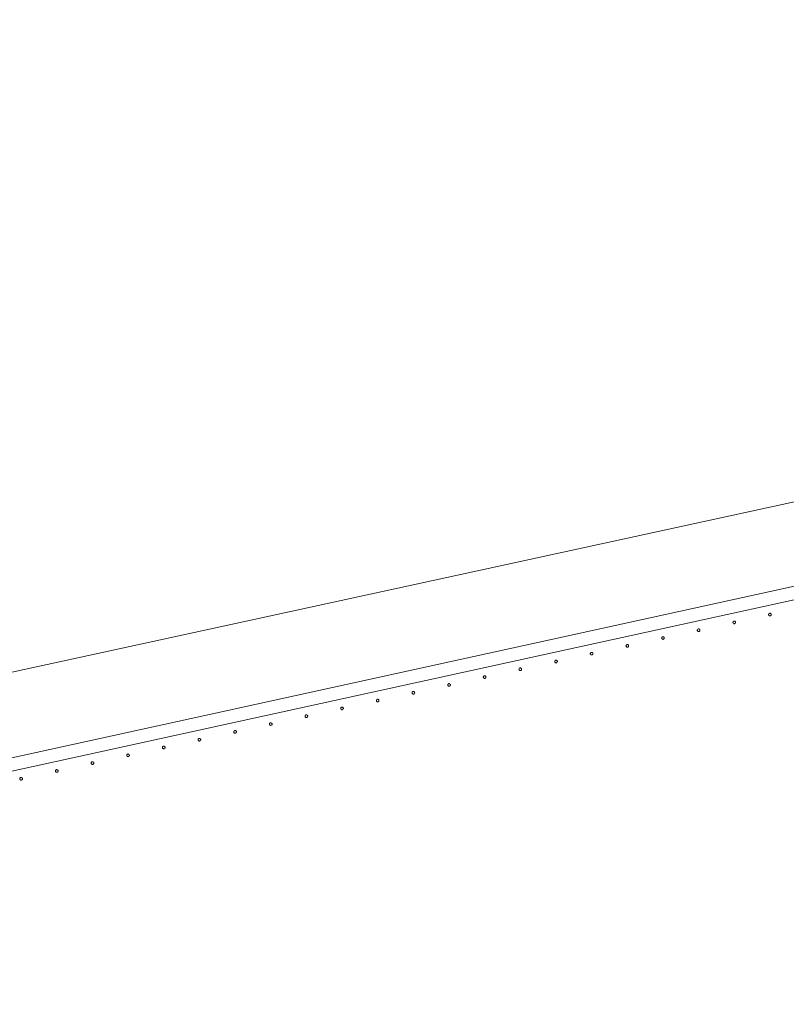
# Model space of a CAD drawing. Header units: millimetres. Extents: x -2624 to 101766, y -16 to 109490.
# Tile 65 of 151: x 34945 to 36100, y 78784 to 80267. Entities that reach past the tile are written whole.
import ezdxf

# ---------------------------------------------------------------- set-up
doc = ezdxf.new("R2010")
doc.units = ezdxf.units.MM
doc.header["$MEASUREMENT"] = 0
doc.layers.add('L1', color=7, linetype='Continuous')
doc.layers.add('VRD _ Clôture.VRD', color=7, linetype='Continuous')

# ---------------------------------------------------------------- blocks, each defined once
blk = doc.blocks.new('Élément de coupe_168')
at = {"layer": 'VRD _ Clôture.VRD', "color": 7, "linetype": 'Continuous', "lineweight": 15}
for p, q in [((34371.3, 79032.2), (37177.9, 79647.5)), ((34375.6, 79012.7), (37182.2, 79627.9))]:
    blk.add_line(p, q, dxfattribs=at)
blk = doc.blocks.new('Élément de coupe_338')
at = {"layer": 'VRD _ Clôture.VRD', "color": 7, "linetype": 'Continuous', "lineweight": 15}
for p, q in [((34945.7, 79124.3), (34945.6, 79124)), ((34945.6, 79124), (34945.6, 79123.7)), ((34945.6, 79123.7), (34945.6, 79123.3)), ((34945.6, 79123.3), (34945.8, 79123)), ((34945.8, 79124.7), (34945.7, 79124.3)), ((34946, 79125), (34945.8, 79124.7)), ((34945.8, 79123), (34945.9, 79122.7)), ((34945.9, 79122.7), (34946.1, 79122.4)), ((34946.5, 79125.4), (34946.3, 79125.2)), ((34946.4, 79122.2), (34946.7, 79122)), ((34946.8, 79125.6), (34946.5, 79125.4)), ((34946.7, 79122), (34947, 79121.8)), ((34947.2, 79125.7), (34946.8, 79125.6)), ((34947, 79121.8), (34947.3, 79121.8)), ((34947.5, 79125.7), (34947.2, 79125.7)), ((34947.3, 79121.8), (34947.7, 79121.7)), ((34947.9, 79125.7), (34947.5, 79125.7)), ((34947.7, 79121.7), (34948, 79121.8)), ((34948.2, 79125.6), (34947.9, 79125.7)), ((34948, 79121.8), (34948.4, 79121.9)), ((34948.5, 79125.5), (34948.2, 79125.6)), ((34948.4, 79121.9), (34948.7, 79122.1)), ((34948.8, 79125.3), (34948.5, 79125.5)), ((34948.7, 79122.1), (34949, 79122.3)), ((34949.3, 79124.8), (34949.1, 79125.1)), ((34949.2, 79122.5), (34949.4, 79122.8)), ((34949.5, 79124.5), (34949.3, 79124.8)), ((34949.4, 79122.8), (34949.5, 79123.1)), ((34949.6, 79124.2), (34949.5, 79124.5)), ((34949.5, 79123.1), (34949.6, 79123.5)), ((34949.6, 79123.8), (34949.6, 79124.2)), ((34949.6, 79123.5), (34949.6, 79123.8))]:
    blk.add_line(p, q, dxfattribs=at)
blk = doc.blocks.new('Élément de coupe_339')
at = {"layer": 'VRD _ Clôture.VRD', "color": 7, "linetype": 'Continuous', "lineweight": 15}
for p, q in [((34999.4, 79136.1), (34999.3, 79135.8)), ((34999.3, 79135.8), (34999.3, 79135.4)), ((34999.3, 79135.4), (34999.4, 79135.1)), ((34999.6, 79136.4), (34999.4, 79136.1)), ((34999.4, 79135.1), (34999.5, 79134.8)), ((34999.5, 79134.8), (34999.6, 79134.4)), ((34999.7, 79136.7), (34999.6, 79136.4)), ((34999.6, 79134.4), (34999.8, 79134.2)), ((35000.3, 79137.2), (35000, 79137)), ((35000.1, 79133.9), (35000.4, 79133.7)), ((35000.6, 79137.4), (35000.3, 79137.2)), ((35000.4, 79133.7), (35000.7, 79133.6)), ((35000.9, 79137.5), (35000.6, 79137.4)), ((35000.7, 79133.6), (35001.1, 79133.5)), ((35001.2, 79137.5), (35000.9, 79137.5)), ((35001.1, 79133.5), (35001.4, 79133.5)), ((35001.6, 79137.5), (35001.2, 79137.5)), ((35001.4, 79133.5), (35001.8, 79133.6)), ((35001.9, 79137.4), (35001.6, 79137.5)), ((35001.8, 79133.6), (35002.1, 79133.7)), ((35002.3, 79137.3), (35001.9, 79137.4)), ((35002.1, 79133.7), (35002.4, 79133.8)), ((35002.5, 79137.1), (35002.3, 79137.3)), ((35002.4, 79133.8), (35002.7, 79134)), ((35003, 79136.6), (35002.8, 79136.9)), ((35002.9, 79134.3), (35003.1, 79134.6)), ((35003.2, 79136.3), (35003, 79136.6)), ((35003.1, 79134.6), (35003.2, 79134.9)), ((35003.3, 79135.9), (35003.2, 79136.3)), ((35003.2, 79134.9), (35003.3, 79135.3)), ((35003.3, 79135.6), (35003.3, 79135.9)), ((35003.3, 79135.3), (35003.3, 79135.6))]:
    blk.add_line(p, q, dxfattribs=at)
blk = doc.blocks.new('Élément de coupe_340')
at = {"layer": 'VRD _ Clôture.VRD', "color": 7, "linetype": 'Continuous', "lineweight": 15}
for p, q in [((35053.3, 79148.2), (35053.1, 79147.9)), ((35053.1, 79147.9), (35053.1, 79147.6)), ((35053.1, 79147.6), (35053.1, 79147.2)), ((35053.1, 79147.2), (35053.1, 79146.9)), ((35053.1, 79146.9), (35053.2, 79146.5)), ((35053.2, 79146.5), (35053.4, 79146.2)), ((35053.5, 79148.5), (35053.3, 79148.2)), ((35053.4, 79146.2), (35053.6, 79145.9)), ((35054, 79149), (35053.7, 79148.8)), ((35053.8, 79145.7), (35054.1, 79145.5)), ((35054.3, 79149.1), (35054, 79149)), ((35054.1, 79145.5), (35054.4, 79145.4)), ((35054.6, 79149.2), (35054.3, 79149.1)), ((35054.4, 79145.4), (35054.8, 79145.3)), ((35055, 79149.3), (35054.6, 79149.2)), ((35054.8, 79145.3), (35055.1, 79145.3)), ((35055.3, 79149.3), (35055, 79149.3)), ((35055.1, 79145.3), (35055.5, 79145.3)), ((35055.7, 79149.2), (35055.3, 79149.3)), ((35055.5, 79145.3), (35055.8, 79145.4)), ((35056, 79149.1), (35055.7, 79149.2)), ((35055.8, 79145.4), (35056.1, 79145.6)), ((35056.3, 79148.9), (35056, 79149.1)), ((35056.1, 79145.6), (35056.4, 79145.8)), ((35056.7, 79148.4), (35056.5, 79148.6)), ((35056.6, 79146.1), (35056.8, 79146.4)), ((35056.9, 79148.1), (35056.7, 79148.4)), ((35056.8, 79146.4), (35057, 79146.7)), ((35057, 79147.7), (35056.9, 79148.1)), ((35057, 79147.4), (35057, 79147.7)), ((35057, 79147), (35057, 79147.4)), ((35057, 79146.7), (35057, 79147))]:
    blk.add_line(p, q, dxfattribs=at)
blk = doc.blocks.new('Élément de coupe_341')
at = {"layer": 'VRD _ Clôture.VRD', "color": 7, "linetype": 'Continuous', "lineweight": 15}
for p, q in [((35106.9, 79159.7), (35106.8, 79159.3)), ((35106.8, 79159.3), (35106.8, 79159)), ((35106.8, 79159), (35106.8, 79158.6)), ((35106.8, 79158.6), (35106.9, 79158.3)), ((35107, 79160), (35106.9, 79159.7)), ((35106.9, 79158.3), (35107.1, 79158)), ((35107.2, 79160.3), (35107, 79160)), ((35107.1, 79158), (35107.3, 79157.7)), ((35107.7, 79160.8), (35107.4, 79160.5)), ((35108, 79160.9), (35107.7, 79160.8)), ((35108.3, 79161), (35108, 79160.9)), ((35108.7, 79161.1), (35108.3, 79161)), ((35109, 79161.1), (35108.7, 79161.1)), ((35109.4, 79161), (35109, 79161.1)), ((35109.7, 79160.8), (35109.4, 79161)), ((35110, 79160.7), (35109.7, 79160.8)), ((35110.5, 79160.1), (35110.3, 79160.4)), ((35110.4, 79157.8), (35110.5, 79158.1)), ((35110.6, 79159.8), (35110.5, 79160.1)), ((35110.5, 79158.1), (35110.7, 79158.5)), ((35110.7, 79159.5), (35110.6, 79159.8)), ((35110.8, 79159.2), (35110.7, 79159.5)), ((35110.7, 79158.5), (35110.8, 79158.8)), ((35110.8, 79158.8), (35110.8, 79159.2)), ((35107.6, 79157.5), (35107.8, 79157.3)), ((35107.8, 79157.3), (35108.2, 79157.2)), ((35108.2, 79157.2), (35108.5, 79157.1)), ((35108.5, 79157.1), (35108.9, 79157.1)), ((35108.9, 79157.1), (35109.2, 79157.1)), ((35109.2, 79157.1), (35109.5, 79157.2)), ((35109.5, 79157.2), (35109.8, 79157.4)), ((35109.8, 79157.4), (35110.1, 79157.6))]:
    blk.add_line(p, q, dxfattribs=at)
blk = doc.blocks.new('Élément de coupe_342')
at = {"layer": 'VRD _ Clôture.VRD', "color": 7, "linetype": 'Continuous', "lineweight": 15}
for p, q in [((35162.1, 79172.8), (35161.7, 79172.7)), ((35162.4, 79172.8), (35162.1, 79172.8)), ((35162.8, 79172.8), (35162.4, 79172.8)), ((35163.1, 79172.8), (35162.8, 79172.8)), ((35163.4, 79172.6), (35163.1, 79172.8)), ((35160.6, 79171.5), (35160.5, 79171.1)), ((35160.5, 79171.1), (35160.5, 79170.8)), ((35160.5, 79170.8), (35160.5, 79170.4)), ((35160.5, 79170.4), (35160.7, 79170.1)), ((35160.7, 79171.8), (35160.6, 79171.5)), ((35160.9, 79172.1), (35160.7, 79171.8)), ((35160.7, 79170.1), (35160.8, 79169.8)), ((35160.8, 79169.8), (35161, 79169.5)), ((35161.4, 79172.5), (35161.2, 79172.3)), ((35161.3, 79169.3), (35161.6, 79169.1)), ((35161.7, 79172.7), (35161.4, 79172.5)), ((35161.6, 79169.1), (35161.9, 79168.9)), ((35161.9, 79168.9), (35162.2, 79168.9)), ((35162.2, 79168.9), (35162.6, 79168.8)), ((35162.6, 79168.8), (35162.9, 79168.9)), ((35162.9, 79168.9), (35163.3, 79169)), ((35163.3, 79169), (35163.6, 79169.2)), ((35163.7, 79172.4), (35163.4, 79172.6)), ((35163.6, 79169.2), (35163.8, 79169.4)), ((35164.2, 79171.9), (35164, 79172.2)), ((35164.1, 79169.6), (35164.3, 79169.9)), ((35164.3, 79171.6), (35164.2, 79171.9)), ((35164.5, 79171.3), (35164.3, 79171.6)), ((35164.3, 79169.9), (35164.4, 79170.2)), ((35164.4, 79170.2), (35164.5, 79170.6)), ((35164.5, 79170.9), (35164.5, 79171.3)), ((35164.5, 79170.6), (35164.5, 79170.9))]:
    blk.add_line(p, q, dxfattribs=at)
blk = doc.blocks.new('Élément de coupe_343')
at = {"layer": 'VRD _ Clôture.VRD', "color": 7, "linetype": 'Continuous', "lineweight": 15}
for p, q in [((35214.3, 79183.2), (35214.2, 79182.9)), ((35214.2, 79182.9), (35214.2, 79182.5)), ((35214.2, 79182.5), (35214.3, 79182.2)), ((35214.5, 79183.6), (35214.3, 79183.2)), ((35214.3, 79182.2), (35214.4, 79181.9)), ((35214.4, 79181.9), (35214.5, 79181.6)), ((35214.6, 79183.8), (35214.5, 79183.6)), ((35214.5, 79181.6), (35214.7, 79181.3)), ((35215.2, 79184.3), (35214.9, 79184.1)), ((35215, 79181), (35215.3, 79180.9)), ((35215.5, 79184.5), (35215.2, 79184.3)), ((35215.3, 79180.9), (35215.6, 79180.7)), ((35215.8, 79184.6), (35215.5, 79184.5)), ((35215.6, 79180.7), (35216, 79180.6)), ((35216.1, 79184.6), (35215.8, 79184.6)), ((35216, 79180.6), (35216.3, 79180.6)), ((35216.5, 79184.6), (35216.1, 79184.6)), ((35216.3, 79180.6), (35216.7, 79180.7)), ((35216.8, 79184.5), (35216.5, 79184.6)), ((35216.7, 79180.7), (35217, 79180.8)), ((35217.2, 79184.4), (35216.8, 79184.5)), ((35217, 79180.8), (35217.3, 79180.9)), ((35217.4, 79184.2), (35217.2, 79184.4)), ((35217.3, 79180.9), (35217.6, 79181.1)), ((35217.9, 79183.7), (35217.7, 79184)), ((35217.8, 79181.4), (35218, 79181.7)), ((35218.1, 79183.4), (35217.9, 79183.7)), ((35218, 79181.7), (35218.1, 79182)), ((35218.2, 79183.1), (35218.1, 79183.4)), ((35218.1, 79182), (35218.2, 79182.4)), ((35218.2, 79182.7), (35218.2, 79183.1)), ((35218.2, 79182.4), (35218.2, 79182.7))]:
    blk.add_line(p, q, dxfattribs=at)
blk = doc.blocks.new('Élément de coupe_344')
at = {"layer": 'VRD _ Clôture.VRD', "color": 7, "linetype": 'Continuous', "lineweight": 15}
for p, q in [((35268.2, 79195.3), (35268, 79195)), ((35268, 79195), (35268, 79194.7)), ((35268, 79194.7), (35268, 79194.3)), ((35268, 79194.3), (35268, 79194)), ((35268, 79194), (35268.1, 79193.6)), ((35268.1, 79193.6), (35268.3, 79193.3)), ((35268.4, 79195.6), (35268.2, 79195.3)), ((35268.3, 79193.3), (35268.5, 79193.1)), ((35268.9, 79196.1), (35268.6, 79195.9)), ((35268.7, 79192.8), (35269, 79192.6)), ((35269.2, 79196.2), (35268.9, 79196.1)), ((35269, 79192.6), (35269.3, 79192.5)), ((35269.5, 79196.4), (35269.2, 79196.2)), ((35269.3, 79192.5), (35269.7, 79192.4)), ((35269.9, 79196.4), (35269.5, 79196.4)), ((35269.7, 79192.4), (35270, 79192.4)), ((35270.2, 79196.4), (35269.9, 79196.4)), ((35270, 79192.4), (35270.4, 79192.4)), ((35270.6, 79196.3), (35270.2, 79196.4)), ((35270.4, 79192.4), (35270.7, 79192.6)), ((35270.9, 79196.2), (35270.6, 79196.3)), ((35270.7, 79192.6), (35271, 79192.7)), ((35271.2, 79196), (35270.9, 79196.2)), ((35271, 79192.7), (35271.3, 79192.9)), ((35271.6, 79195.5), (35271.4, 79195.7)), ((35271.5, 79193.2), (35271.7, 79193.5)), ((35271.8, 79195.2), (35271.6, 79195.5)), ((35271.7, 79193.5), (35271.9, 79193.8)), ((35271.9, 79194.8), (35271.8, 79195.2)), ((35271.9, 79194.5), (35271.9, 79194.8)), ((35271.9, 79194.1), (35271.9, 79194.5)), ((35271.9, 79193.8), (35271.9, 79194.1))]:
    blk.add_line(p, q, dxfattribs=at)
blk = doc.blocks.new('Élément de coupe_345')
at = {"layer": 'VRD _ Clôture.VRD', "color": 7, "linetype": 'Continuous', "lineweight": 15}
for p, q in [((35321.8, 79206.8), (35321.7, 79206.4)), ((35321.7, 79206.4), (35321.7, 79206.1)), ((35321.7, 79206.1), (35321.7, 79205.7)), ((35321.7, 79205.7), (35321.8, 79205.4)), ((35321.9, 79207.1), (35321.8, 79206.8)), ((35321.8, 79205.4), (35322, 79205.1)), ((35322.1, 79207.4), (35321.9, 79207.1)), ((35322, 79205.1), (35322.2, 79204.8)), ((35322.6, 79207.9), (35322.3, 79207.7)), ((35322.5, 79204.6), (35322.7, 79204.4)), ((35322.9, 79208), (35322.6, 79207.9)), ((35322.7, 79204.4), (35323.1, 79204.3)), ((35323.2, 79208.1), (35322.9, 79208)), ((35323.1, 79204.3), (35323.4, 79204.2)), ((35323.6, 79208.2), (35323.2, 79208.1)), ((35323.4, 79204.2), (35323.8, 79204.2)), ((35323.9, 79208.2), (35323.6, 79208.2)), ((35323.8, 79204.2), (35324.1, 79204.2)), ((35324.3, 79208.1), (35323.9, 79208.2)), ((35324.1, 79204.2), (35324.4, 79204.3)), ((35324.6, 79207.9), (35324.3, 79208.1)), ((35324.4, 79204.3), (35324.7, 79204.5)), ((35324.9, 79207.8), (35324.6, 79207.9)), ((35324.7, 79204.5), (35325, 79204.7)), ((35325.4, 79207.2), (35325.2, 79207.5)), ((35325.3, 79205), (35325.4, 79205.2)), ((35325.5, 79206.9), (35325.4, 79207.2)), ((35325.4, 79205.2), (35325.6, 79205.6)), ((35325.6, 79206.6), (35325.5, 79206.9)), ((35325.7, 79206.3), (35325.6, 79206.6)), ((35325.6, 79205.6), (35325.7, 79205.9)), ((35325.7, 79205.9), (35325.7, 79206.3))]:
    blk.add_line(p, q, dxfattribs=at)
blk = doc.blocks.new('Élément de coupe_346')
at = {"layer": 'VRD _ Clôture.VRD', "color": 7, "linetype": 'Continuous', "lineweight": 15}
for p, q in [((35375.5, 79218.6), (35375.4, 79218.2)), ((35375.4, 79218.2), (35375.4, 79217.9)), ((35375.4, 79217.9), (35375.4, 79217.5)), ((35375.4, 79217.5), (35375.5, 79217.2)), ((35375.6, 79218.9), (35375.5, 79218.6)), ((35375.8, 79219.2), (35375.6, 79218.9)), ((35376.3, 79219.6), (35376.1, 79219.4)), ((35376.6, 79219.8), (35376.3, 79219.6)), ((35377, 79219.9), (35376.6, 79219.8)), ((35377.3, 79220), (35377, 79219.9)), ((35377.7, 79219.9), (35377.3, 79220)), ((35378, 79219.9), (35377.7, 79219.9)), ((35378.3, 79219.7), (35378, 79219.9)), ((35378.6, 79219.5), (35378.3, 79219.7)), ((35379.1, 79219), (35378.9, 79219.3)), ((35379.2, 79218.7), (35379.1, 79219)), ((35379.4, 79218.4), (35379.2, 79218.7)), ((35379.2, 79217), (35379.3, 79217.3)), ((35379.3, 79217.3), (35379.4, 79217.7)), ((35379.4, 79218), (35379.4, 79218.4)), ((35379.4, 79217.7), (35379.4, 79218)), ((35375.5, 79217.2), (35375.7, 79216.9)), ((35375.7, 79216.9), (35375.9, 79216.6)), ((35376.2, 79216.4), (35376.5, 79216.2)), ((35376.5, 79216.2), (35376.8, 79216)), ((35376.8, 79216), (35377.1, 79216)), ((35377.1, 79216), (35377.5, 79216)), ((35377.5, 79216), (35377.8, 79216)), ((35377.8, 79216), (35378.2, 79216.1)), ((35378.2, 79216.1), (35378.5, 79216.3)), ((35378.5, 79216.3), (35378.7, 79216.5)), ((35379, 79216.7), (35379.2, 79217))]:
    blk.add_line(p, q, dxfattribs=at)
blk = doc.blocks.new('Élément de coupe_347')
at = {"layer": 'VRD _ Clôture.VRD', "color": 7, "linetype": 'Continuous', "lineweight": 15}
for p, q in [((35429.2, 79230.3), (35429.1, 79230)), ((35429.1, 79230), (35429.1, 79229.6)), ((35429.1, 79229.6), (35429.2, 79229.3)), ((35429.4, 79230.7), (35429.2, 79230.3)), ((35429.2, 79229.3), (35429.3, 79229)), ((35429.3, 79229), (35429.4, 79228.7)), ((35429.5, 79231), (35429.4, 79230.7)), ((35429.4, 79228.7), (35429.6, 79228.4)), ((35430.1, 79231.4), (35429.8, 79231.2)), ((35429.9, 79228.1), (35430.2, 79228)), ((35430.4, 79231.6), (35430.1, 79231.4)), ((35430.2, 79228), (35430.5, 79227.8)), ((35430.7, 79231.7), (35430.4, 79231.6)), ((35430.5, 79227.8), (35430.9, 79227.7)), ((35431, 79231.7), (35430.7, 79231.7)), ((35430.9, 79227.7), (35431.2, 79227.7)), ((35431.4, 79231.7), (35431, 79231.7)), ((35431.2, 79227.7), (35431.6, 79227.8)), ((35431.7, 79231.6), (35431.4, 79231.7)), ((35431.6, 79227.8), (35431.9, 79227.9)), ((35432, 79231.5), (35431.7, 79231.6)), ((35431.9, 79227.9), (35432.2, 79228)), ((35432.3, 79231.3), (35432, 79231.5)), ((35432.2, 79228), (35432.5, 79228.3)), ((35432.8, 79230.8), (35432.6, 79231.1)), ((35432.7, 79228.5), (35432.9, 79228.8)), ((35433, 79230.5), (35432.8, 79230.8)), ((35432.9, 79228.8), (35433, 79229.1)), ((35433.1, 79230.2), (35433, 79230.5)), ((35433, 79229.1), (35433.1, 79229.5)), ((35433.1, 79229.8), (35433.1, 79230.2)), ((35433.1, 79229.5), (35433.1, 79229.8))]:
    blk.add_line(p, q, dxfattribs=at)
blk = doc.blocks.new('Élément de coupe_348')
at = {"layer": 'VRD _ Clôture.VRD', "color": 7, "linetype": 'Continuous', "lineweight": 15}
for p, q in [((35482.9, 79241.8), (35482.8, 79241.4)), ((35482.8, 79241.4), (35482.9, 79241.1)), ((35483.1, 79242.4), (35482.9, 79242.1)), ((35482.9, 79242.1), (35482.9, 79241.8)), ((35482.9, 79241.1), (35483, 79240.7)), ((35483, 79240.7), (35483.2, 79240.4)), ((35483.3, 79242.7), (35483.1, 79242.4)), ((35483.2, 79240.4), (35483.4, 79240.2)), ((35483.8, 79243.2), (35483.5, 79243)), ((35483.6, 79239.9), (35483.9, 79239.7)), ((35484.1, 79243.4), (35483.8, 79243.2)), ((35483.9, 79239.7), (35484.2, 79239.6)), ((35484.4, 79243.5), (35484.1, 79243.4)), ((35484.2, 79239.6), (35484.6, 79239.5)), ((35484.8, 79243.5), (35484.4, 79243.5)), ((35484.6, 79239.5), (35484.9, 79239.5)), ((35485.1, 79243.5), (35484.8, 79243.5)), ((35484.9, 79239.5), (35485.3, 79239.6)), ((35485.5, 79243.4), (35485.1, 79243.5)), ((35485.3, 79239.6), (35485.6, 79239.7)), ((35485.8, 79243.3), (35485.5, 79243.4)), ((35485.6, 79239.7), (35485.9, 79239.8)), ((35486.1, 79243.1), (35485.8, 79243.3)), ((35485.9, 79239.8), (35486.2, 79240)), ((35486.5, 79242.6), (35486.3, 79242.9)), ((35486.4, 79240.3), (35486.6, 79240.6)), ((35486.7, 79242.3), (35486.5, 79242.6)), ((35486.6, 79240.6), (35486.8, 79240.9)), ((35486.8, 79241.9), (35486.7, 79242.3)), ((35486.8, 79241.6), (35486.8, 79241.9)), ((35486.8, 79241.2), (35486.8, 79241.6)), ((35486.8, 79240.9), (35486.8, 79241.2))]:
    blk.add_line(p, q, dxfattribs=at)
blk = doc.blocks.new('Élément de coupe_349')
at = {"layer": 'VRD _ Clôture.VRD', "color": 7, "linetype": 'Continuous', "lineweight": 15}
for p, q in [((35536.7, 79253.9), (35536.6, 79253.6)), ((35536.6, 79253.6), (35536.6, 79253.2)), ((35536.6, 79253.2), (35536.6, 79252.9)), ((35536.6, 79252.9), (35536.7, 79252.5)), ((35536.8, 79254.2), (35536.7, 79253.9)), ((35536.7, 79252.5), (35536.9, 79252.2)), ((35537, 79254.5), (35536.8, 79254.2)), ((35536.9, 79252.2), (35537.1, 79251.9)), ((35537.5, 79255), (35537.2, 79254.8)), ((35537.3, 79251.7), (35537.6, 79251.5)), ((35537.8, 79255.1), (35537.5, 79255)), ((35537.6, 79251.5), (35538, 79251.4)), ((35538.1, 79255.2), (35537.8, 79255.1)), ((35538, 79251.4), (35538.3, 79251.3)), ((35538.5, 79255.3), (35538.1, 79255.2)), ((35538.3, 79251.3), (35538.7, 79251.3)), ((35538.8, 79255.3), (35538.5, 79255.3)), ((35538.7, 79251.3), (35539, 79251.3)), ((35539.2, 79255.2), (35538.8, 79255.3)), ((35539, 79251.3), (35539.3, 79251.4)), ((35539.5, 79255.1), (35539.2, 79255.2)), ((35539.3, 79251.4), (35539.6, 79251.6)), ((35539.8, 79254.9), (35539.5, 79255.1)), ((35539.6, 79251.6), (35539.9, 79251.8)), ((35540.3, 79254.4), (35540, 79254.6)), ((35540.2, 79252.1), (35540.3, 79252.4)), ((35540.4, 79254), (35540.3, 79254.4)), ((35540.3, 79252.4), (35540.5, 79252.7)), ((35540.5, 79253.7), (35540.4, 79254)), ((35540.6, 79253.4), (35540.5, 79253.7)), ((35540.5, 79252.7), (35540.6, 79253)), ((35540.6, 79253), (35540.6, 79253.4))]:
    blk.add_line(p, q, dxfattribs=at)
blk = doc.blocks.new('Élément de coupe_350')
at = {"layer": 'VRD _ Clôture.VRD', "color": 7, "linetype": 'Continuous', "lineweight": 15}
for p, q in [((35590.4, 79265.7), (35590.3, 79265.3)), ((35590.3, 79265.3), (35590.3, 79265)), ((35590.3, 79265), (35590.3, 79264.6)), ((35590.3, 79264.6), (35590.4, 79264.3)), ((35590.5, 79266), (35590.4, 79265.7)), ((35590.4, 79264.3), (35590.6, 79264)), ((35590.7, 79266.3), (35590.5, 79266)), ((35590.6, 79264), (35590.8, 79263.7)), ((35591.2, 79266.8), (35590.9, 79266.5)), ((35591.1, 79263.5), (35591.4, 79263.3)), ((35591.5, 79266.9), (35591.2, 79266.8)), ((35591.4, 79263.3), (35591.7, 79263.2)), ((35591.9, 79267), (35591.5, 79266.9)), ((35591.7, 79263.2), (35592, 79263.1)), ((35592.2, 79267.1), (35591.9, 79267)), ((35592, 79263.1), (35592.4, 79263.1)), ((35592.6, 79267), (35592.2, 79267.1)), ((35592.4, 79263.1), (35592.7, 79263.1)), ((35592.9, 79267), (35592.6, 79267)), ((35592.7, 79263.1), (35593.1, 79263.2)), ((35593.2, 79266.8), (35592.9, 79267)), ((35593.1, 79263.2), (35593.4, 79263.4)), ((35593.5, 79266.6), (35593.2, 79266.8)), ((35593.4, 79263.4), (35593.6, 79263.6)), ((35594, 79266.1), (35593.8, 79266.4)), ((35593.9, 79263.8), (35594.1, 79264.1)), ((35594.1, 79265.8), (35594, 79266.1)), ((35594.2, 79265.5), (35594.1, 79265.8)), ((35594.1, 79264.1), (35594.2, 79264.5)), ((35594.3, 79265.1), (35594.2, 79265.5)), ((35594.2, 79264.5), (35594.3, 79264.8)), ((35594.3, 79264.8), (35594.3, 79265.1))]:
    blk.add_line(p, q, dxfattribs=at)
blk = doc.blocks.new('Élément de coupe_351')
at = {"layer": 'VRD _ Clôture.VRD', "color": 7, "linetype": 'Continuous', "lineweight": 15}
for p, q in [((35644.1, 79277.4), (35644, 79277.1)), ((35644, 79277.1), (35644, 79276.8)), ((35644, 79276.8), (35644.1, 79276.4)), ((35644.2, 79277.8), (35644.1, 79277.4)), ((35644.4, 79278.1), (35644.2, 79277.8)), ((35644.9, 79278.5), (35644.7, 79278.3)), ((35645.3, 79278.7), (35644.9, 79278.5)), ((35645.6, 79278.8), (35645.3, 79278.7)), ((35645.9, 79278.8), (35645.6, 79278.8)), ((35646.3, 79278.8), (35645.9, 79278.8)), ((35646.6, 79278.7), (35646.3, 79278.8)), ((35646.9, 79278.6), (35646.6, 79278.7)), ((35647.2, 79278.4), (35646.9, 79278.6)), ((35647.7, 79277.9), (35647.5, 79278.2)), ((35647.9, 79277.6), (35647.7, 79277.9)), ((35648, 79277.3), (35647.9, 79277.6)), ((35647.9, 79276.2), (35648, 79276.6)), ((35648, 79276.9), (35648, 79277.3)), ((35648, 79276.6), (35648, 79276.9)), ((35644.1, 79276.4), (35644.2, 79276.1)), ((35644.2, 79276.1), (35644.3, 79275.8)), ((35644.3, 79275.8), (35644.5, 79275.5)), ((35644.8, 79275.3), (35645.1, 79275.1)), ((35645.1, 79275.1), (35645.4, 79274.9)), ((35645.4, 79274.9), (35645.8, 79274.9)), ((35645.8, 79274.9), (35646.1, 79274.8)), ((35646.1, 79274.8), (35646.4, 79274.9)), ((35646.4, 79274.9), (35646.8, 79275)), ((35646.8, 79275), (35647.1, 79275.1)), ((35647.1, 79275.1), (35647.4, 79275.4)), ((35647.6, 79275.6), (35647.8, 79275.9)), ((35647.8, 79275.9), (35647.9, 79276.2))]:
    blk.add_line(p, q, dxfattribs=at)
blk = doc.blocks.new('Élément de coupe_352')
at = {"layer": 'VRD _ Clôture.VRD', "color": 7, "linetype": 'Continuous', "lineweight": 15}
for p, q in [((35697.8, 79288.9), (35697.7, 79288.5)), ((35697.7, 79288.5), (35697.8, 79288.2)), ((35698, 79289.5), (35697.8, 79289.2)), ((35697.8, 79289.2), (35697.8, 79288.9)), ((35697.8, 79288.2), (35697.9, 79287.9)), ((35697.9, 79287.9), (35698.1, 79287.5)), ((35698.2, 79289.8), (35698, 79289.5)), ((35698.1, 79287.5), (35698.3, 79287.3)), ((35698.7, 79290.3), (35698.4, 79290.1)), ((35698.5, 79287), (35698.8, 79286.8)), ((35699, 79290.5), (35698.7, 79290.3)), ((35698.8, 79286.8), (35699.1, 79286.7)), ((35699.3, 79290.6), (35699, 79290.5)), ((35699.1, 79286.7), (35699.5, 79286.6)), ((35699.7, 79290.6), (35699.3, 79290.6)), ((35699.5, 79286.6), (35699.8, 79286.6)), ((35700, 79290.6), (35699.7, 79290.6)), ((35699.8, 79286.6), (35700.2, 79286.7)), ((35700.3, 79290.5), (35700, 79290.6)), ((35700.2, 79286.7), (35700.5, 79286.8)), ((35700.7, 79290.4), (35700.3, 79290.5)), ((35700.5, 79286.8), (35700.8, 79286.9)), ((35701, 79290.2), (35700.7, 79290.4)), ((35700.8, 79286.9), (35701.1, 79287.1)), ((35701.4, 79289.7), (35701.2, 79290)), ((35701.3, 79287.4), (35701.5, 79287.7)), ((35701.6, 79289.4), (35701.4, 79289.7)), ((35701.5, 79287.7), (35701.6, 79288)), ((35701.7, 79289), (35701.6, 79289.4)), ((35701.6, 79288), (35701.7, 79288.3)), ((35701.7, 79288.7), (35701.7, 79289)), ((35701.7, 79288.3), (35701.7, 79288.7))]:
    blk.add_line(p, q, dxfattribs=at)
blk = doc.blocks.new('Élément de coupe_353')
at = {"layer": 'VRD _ Clôture.VRD', "color": 7, "linetype": 'Continuous', "lineweight": 15}
for p, q in [((35751.6, 79301), (35751.5, 79300.7)), ((35751.5, 79300.7), (35751.5, 79300.3)), ((35751.5, 79300.3), (35751.5, 79300)), ((35751.5, 79300), (35751.6, 79299.6)), ((35751.7, 79301.3), (35751.6, 79301)), ((35751.6, 79299.6), (35751.8, 79299.3)), ((35751.9, 79301.6), (35751.7, 79301.3)), ((35751.8, 79299.3), (35752, 79299)), ((35752.4, 79302.1), (35752.1, 79301.9)), ((35752.2, 79298.8), (35752.5, 79298.6)), ((35752.7, 79302.2), (35752.4, 79302.1)), ((35752.5, 79298.6), (35752.9, 79298.5)), ((35753, 79302.3), (35752.7, 79302.2)), ((35752.9, 79298.5), (35753.2, 79298.4)), ((35753.4, 79302.4), (35753, 79302.3)), ((35753.2, 79298.4), (35753.6, 79298.4)), ((35753.7, 79302.4), (35753.4, 79302.4)), ((35753.6, 79298.4), (35753.9, 79298.4)), ((35754.1, 79302.3), (35753.7, 79302.4)), ((35753.9, 79298.4), (35754.2, 79298.5)), ((35754.4, 79302.2), (35754.1, 79302.3)), ((35754.2, 79298.5), (35754.5, 79298.7)), ((35754.7, 79302), (35754.4, 79302.2)), ((35754.5, 79298.7), (35754.8, 79298.9)), ((35755.2, 79301.5), (35754.9, 79301.7)), ((35755.1, 79299.2), (35755.2, 79299.5)), ((35755.3, 79301.2), (35755.2, 79301.5)), ((35755.2, 79299.5), (35755.4, 79299.8)), ((35755.4, 79300.8), (35755.3, 79301.2)), ((35755.5, 79300.5), (35755.4, 79300.8)), ((35755.4, 79299.8), (35755.5, 79300.1)), ((35755.5, 79300.1), (35755.5, 79300.5))]:
    blk.add_line(p, q, dxfattribs=at)
blk = doc.blocks.new('Élément de coupe_354')
at = {"layer": 'VRD _ Clôture.VRD', "color": 7, "linetype": 'Continuous', "lineweight": 15}
for p, q in [((35805.3, 79312.8), (35805.2, 79312.4)), ((35805.2, 79312.4), (35805.2, 79312.1)), ((35805.2, 79312.1), (35805.2, 79311.7)), ((35805.2, 79311.7), (35805.3, 79311.4)), ((35805.4, 79313.1), (35805.3, 79312.8)), ((35805.3, 79311.4), (35805.5, 79311.1)), ((35805.6, 79313.4), (35805.4, 79313.1)), ((35805.5, 79311.1), (35805.7, 79310.8)), ((35806.1, 79313.9), (35805.8, 79313.6)), ((35806, 79310.6), (35806.3, 79310.4)), ((35806.4, 79314), (35806.1, 79313.9)), ((35806.3, 79310.4), (35806.6, 79310.3)), ((35806.8, 79314.1), (35806.4, 79314)), ((35806.6, 79310.3), (35806.9, 79310.2)), ((35807.1, 79314.2), (35806.8, 79314.1)), ((35806.9, 79310.2), (35807.3, 79310.2)), ((35807.5, 79314.2), (35807.1, 79314.2)), ((35807.3, 79310.2), (35807.6, 79310.2)), ((35807.8, 79314.1), (35807.5, 79314.2)), ((35807.6, 79310.2), (35808, 79310.3)), ((35808.1, 79313.9), (35807.8, 79314.1)), ((35808, 79310.3), (35808.3, 79310.5)), ((35808.4, 79313.8), (35808.1, 79313.9)), ((35808.3, 79310.5), (35808.5, 79310.7)), ((35808.9, 79313.2), (35808.7, 79313.5)), ((35808.8, 79310.9), (35809, 79311.2)), ((35809, 79312.9), (35808.9, 79313.2)), ((35809.1, 79312.6), (35809, 79312.9)), ((35809, 79311.2), (35809.1, 79311.6)), ((35809.2, 79312.3), (35809.1, 79312.6)), ((35809.1, 79311.6), (35809.2, 79311.9)), ((35809.2, 79311.9), (35809.2, 79312.3))]:
    blk.add_line(p, q, dxfattribs=at)
blk = doc.blocks.new('Élément de coupe_355')
at = {"layer": 'VRD _ Clôture.VRD', "color": 7, "linetype": 'Continuous', "lineweight": 15}
for p, q in [((35859, 79324.6), (35858.9, 79324.2)), ((35858.9, 79324.2), (35858.9, 79323.9)), ((35858.9, 79323.9), (35859, 79323.5)), ((35859.1, 79324.9), (35859, 79324.6)), ((35859, 79323.5), (35859.1, 79323.2)), ((35859.3, 79325.2), (35859.1, 79324.9)), ((35859.1, 79323.2), (35859.2, 79322.9)), ((35859.2, 79322.9), (35859.4, 79322.6)), ((35859.8, 79325.6), (35859.6, 79325.4)), ((35859.7, 79322.4), (35860, 79322.2)), ((35860.2, 79325.8), (35859.8, 79325.6)), ((35860, 79322.2), (35860.3, 79322)), ((35860.5, 79325.9), (35860.2, 79325.8)), ((35860.3, 79322), (35860.7, 79322)), ((35860.8, 79325.9), (35860.5, 79325.9)), ((35860.7, 79322), (35861, 79321.9)), ((35861.2, 79325.9), (35860.8, 79325.9)), ((35861, 79321.9), (35861.3, 79322)), ((35861.5, 79325.9), (35861.2, 79325.9)), ((35861.3, 79322), (35861.7, 79322.1)), ((35861.8, 79325.7), (35861.5, 79325.9)), ((35861.7, 79322.1), (35862, 79322.3)), ((35862.1, 79325.5), (35861.8, 79325.7)), ((35862, 79322.3), (35862.3, 79322.5)), ((35862.6, 79325), (35862.4, 79325.3)), ((35862.5, 79322.7), (35862.7, 79323)), ((35862.8, 79324.7), (35862.6, 79325)), ((35862.7, 79323), (35862.8, 79323.3)), ((35862.9, 79324.4), (35862.8, 79324.7)), ((35862.8, 79323.3), (35862.9, 79323.7)), ((35862.9, 79324), (35862.9, 79324.4)), ((35862.9, 79323.7), (35862.9, 79324))]:
    blk.add_line(p, q, dxfattribs=at)
blk = doc.blocks.new('Élément de coupe_356')
at = {"layer": 'VRD _ Clôture.VRD', "color": 7, "linetype": 'Continuous', "lineweight": 15}
for p, q in [((35912.7, 79336), (35912.6, 79335.6)), ((35912.9, 79336.7), (35912.7, 79336.3)), ((35912.7, 79336.3), (35912.7, 79336)), ((35913.1, 79336.9), (35912.9, 79336.7)), ((35913.6, 79337.4), (35913.3, 79337.2)), ((35913.9, 79337.6), (35913.6, 79337.4)), ((35914.2, 79337.7), (35913.9, 79337.6)), ((35914.6, 79337.7), (35914.2, 79337.7)), ((35914.9, 79337.7), (35914.6, 79337.7)), ((35915.2, 79337.6), (35914.9, 79337.7)), ((35915.6, 79337.5), (35915.2, 79337.6)), ((35915.9, 79337.3), (35915.6, 79337.5)), ((35916.3, 79336.8), (35916.1, 79337.1)), ((35916.5, 79336.5), (35916.3, 79336.8)), ((35916.6, 79336.2), (35916.5, 79336.5)), ((35916.6, 79335.8), (35916.6, 79336.2)), ((35912.6, 79335.6), (35912.7, 79335.3)), ((35912.7, 79335.3), (35912.8, 79335)), ((35912.8, 79335), (35913, 79334.7)), ((35913, 79334.7), (35913.2, 79334.4)), ((35913.4, 79334.1), (35913.7, 79334)), ((35913.7, 79334), (35914, 79333.8)), ((35914, 79333.8), (35914.4, 79333.7)), ((35914.4, 79333.7), (35914.7, 79333.7)), ((35914.7, 79333.7), (35915.1, 79333.8)), ((35915.1, 79333.8), (35915.4, 79333.9)), ((35915.4, 79333.9), (35915.7, 79334)), ((35915.7, 79334), (35916, 79334.2)), ((35916.2, 79334.5), (35916.4, 79334.8)), ((35916.4, 79334.8), (35916.5, 79335.1)), ((35916.5, 79335.1), (35916.6, 79335.5)), ((35916.6, 79335.5), (35916.6, 79335.8))]:
    blk.add_line(p, q, dxfattribs=at)
blk = doc.blocks.new('Élément de coupe_357')
at = {"layer": 'VRD _ Clôture.VRD', "color": 7, "linetype": 'Continuous', "lineweight": 15}
for p, q in [((35966.5, 79348.1), (35966.4, 79347.8)), ((35966.4, 79347.8), (35966.4, 79347.4)), ((35966.4, 79347.4), (35966.4, 79347.1)), ((35966.4, 79347.1), (35966.5, 79346.7)), ((35966.6, 79348.4), (35966.5, 79348.1)), ((35966.5, 79346.7), (35966.7, 79346.4)), ((35966.8, 79348.7), (35966.6, 79348.4)), ((35966.7, 79346.4), (35966.9, 79346.2)), ((35967.3, 79349.2), (35967, 79349)), ((35967.1, 79345.9), (35967.4, 79345.7)), ((35967.6, 79349.3), (35967.3, 79349.2)), ((35967.4, 79345.7), (35967.8, 79345.6)), ((35967.9, 79349.5), (35967.6, 79349.3)), ((35967.8, 79345.6), (35968.1, 79345.5)), ((35968.3, 79349.5), (35967.9, 79349.5)), ((35968.1, 79345.5), (35968.4, 79345.5)), ((35968.6, 79349.5), (35968.3, 79349.5)), ((35968.4, 79345.5), (35968.8, 79345.5)), ((35969, 79349.4), (35968.6, 79349.5)), ((35968.8, 79345.5), (35969.1, 79345.6)), ((35969.3, 79349.3), (35969, 79349.4)), ((35969.1, 79345.6), (35969.4, 79345.8)), ((35969.6, 79349.1), (35969.3, 79349.3)), ((35969.4, 79345.8), (35969.7, 79346)), ((35970.1, 79348.6), (35969.8, 79348.8)), ((35969.9, 79346.3), (35970.1, 79346.6)), ((35970.2, 79348.3), (35970.1, 79348.6)), ((35970.1, 79346.6), (35970.3, 79346.9)), ((35970.3, 79347.9), (35970.2, 79348.3)), ((35970.4, 79347.6), (35970.3, 79347.9)), ((35970.3, 79347.2), (35970.4, 79347.6)), ((35970.3, 79346.9), (35970.3, 79347.2))]:
    blk.add_line(p, q, dxfattribs=at)
blk = doc.blocks.new('Élément de coupe_358')
at = {"layer": 'VRD _ Clôture.VRD', "color": 7, "linetype": 'Continuous', "lineweight": 15}
for p, q in [((36020.2, 79359.9), (36020.1, 79359.5)), ((36020.1, 79359.5), (36020.1, 79359.2)), ((36020.1, 79359.2), (36020.1, 79358.8)), ((36020.1, 79358.8), (36020.2, 79358.5)), ((36020.3, 79360.2), (36020.2, 79359.9)), ((36020.2, 79358.5), (36020.4, 79358.2)), ((36020.5, 79360.5), (36020.3, 79360.2)), ((36020.4, 79358.2), (36020.6, 79357.9)), ((36021, 79361), (36020.7, 79360.8)), ((36020.9, 79357.7), (36021.2, 79357.5)), ((36021.3, 79361.1), (36021, 79361)), ((36021.2, 79357.5), (36021.5, 79357.4)), ((36021.7, 79361.2), (36021.3, 79361.1)), ((36021.5, 79357.4), (36021.8, 79357.3)), ((36022, 79361.3), (36021.7, 79361.2)), ((36021.8, 79357.3), (36022.2, 79357.3)), ((36022.4, 79361.3), (36022, 79361.3)), ((36022.2, 79357.3), (36022.5, 79357.3)), ((36022.7, 79361.2), (36022.4, 79361.3)), ((36022.5, 79357.3), (36022.9, 79357.4)), ((36023, 79361), (36022.7, 79361.2)), ((36022.9, 79357.4), (36023.2, 79357.6)), ((36023.3, 79360.9), (36023, 79361)), ((36023.2, 79357.6), (36023.4, 79357.8)), ((36023.8, 79360.3), (36023.6, 79360.6)), ((36023.7, 79358.1), (36023.9, 79358.3)), ((36023.9, 79360), (36023.8, 79360.3)), ((36024, 79359.7), (36023.9, 79360)), ((36023.9, 79358.3), (36024, 79358.7)), ((36024.1, 79359.4), (36024, 79359.7)), ((36024, 79358.7), (36024.1, 79359)), ((36024.1, 79359), (36024.1, 79359.4))]:
    blk.add_line(p, q, dxfattribs=at)
blk = doc.blocks.new('Élément de coupe_359')
at = {"layer": 'VRD _ Clôture.VRD', "color": 7, "linetype": 'Continuous', "lineweight": 15}
for p, q in [((36073.9, 79371.7), (36073.8, 79371.3)), ((36073.8, 79371.3), (36073.8, 79371)), ((36073.8, 79371), (36073.9, 79370.6)), ((36074, 79372), (36073.9, 79371.7)), ((36073.9, 79370.6), (36074, 79370.3)), ((36074.2, 79372.3), (36074, 79372)), ((36074, 79370.3), (36074.1, 79370)), ((36074.1, 79370), (36074.3, 79369.7)), ((36074.7, 79372.7), (36074.5, 79372.5)), ((36074.6, 79369.5), (36074.9, 79369.3)), ((36075.1, 79372.9), (36074.7, 79372.7)), ((36074.9, 79369.3), (36075.2, 79369.1)), ((36075.4, 79373), (36075.1, 79372.9)), ((36075.2, 79369.1), (36075.5, 79369.1)), ((36075.7, 79373.1), (36075.4, 79373)), ((36075.5, 79369.1), (36075.9, 79369.1)), ((36076.1, 79373), (36075.7, 79373.1)), ((36075.9, 79369.1), (36076.2, 79369.1)), ((36076.4, 79373), (36076.1, 79373)), ((36076.2, 79369.1), (36076.6, 79369.2)), ((36076.7, 79372.8), (36076.4, 79373)), ((36076.6, 79369.2), (36076.9, 79369.4)), ((36077, 79372.6), (36076.7, 79372.8)), ((36076.9, 79369.4), (36077.2, 79369.6)), ((36077.5, 79372.1), (36077.3, 79372.4)), ((36077.4, 79369.8), (36077.6, 79370.1)), ((36077.7, 79371.8), (36077.5, 79372.1)), ((36077.6, 79370.1), (36077.7, 79370.4)), ((36077.8, 79371.5), (36077.7, 79371.8)), ((36077.7, 79370.4), (36077.8, 79370.8)), ((36077.8, 79371.1), (36077.8, 79371.5)), ((36077.8, 79370.8), (36077.8, 79371.1))]:
    blk.add_line(p, q, dxfattribs=at)
blk = doc.blocks.new('Élément de coupe_1488')
at = {"layer": 'L1', "color": 7, "linetype": 'Continuous', "lineweight": 15}
blk.add_line((25810.6, 77300.4), (39452.6, 80267.4), dxfattribs=at)

msp = doc.modelspace()

# ---------------------------------------------------------------- block references
at = {"layer": 'L1', "lineweight": 0}
msp.add_blockref('Élément de coupe_1488', (0, 0), dxfattribs=at)
at = {"layer": 'VRD _ Clôture.VRD', "lineweight": 0}
for name in ['Élément de coupe_168', 'Élément de coupe_359', 'Élément de coupe_358', 'Élément de coupe_356', 'Élément de coupe_357', 'Élément de coupe_355', 'Élément de coupe_354', 'Élément de coupe_353', 'Élément de coupe_351', 'Élément de coupe_352', 'Élément de coupe_350', 'Élément de coupe_349', 'Élément de coupe_348', 'Élément de coupe_346', 'Élément de coupe_347', 'Élément de coupe_345', 'Élément de coupe_344', 'Élément de coupe_342', 'Élément de coupe_343', 'Élément de coupe_341', 'Élément de coupe_340', 'Élément de coupe_339', 'Élément de coupe_338']:
    msp.add_blockref(name, (0, 0), dxfattribs=at)

doc.saveas('drawing.dxf')
